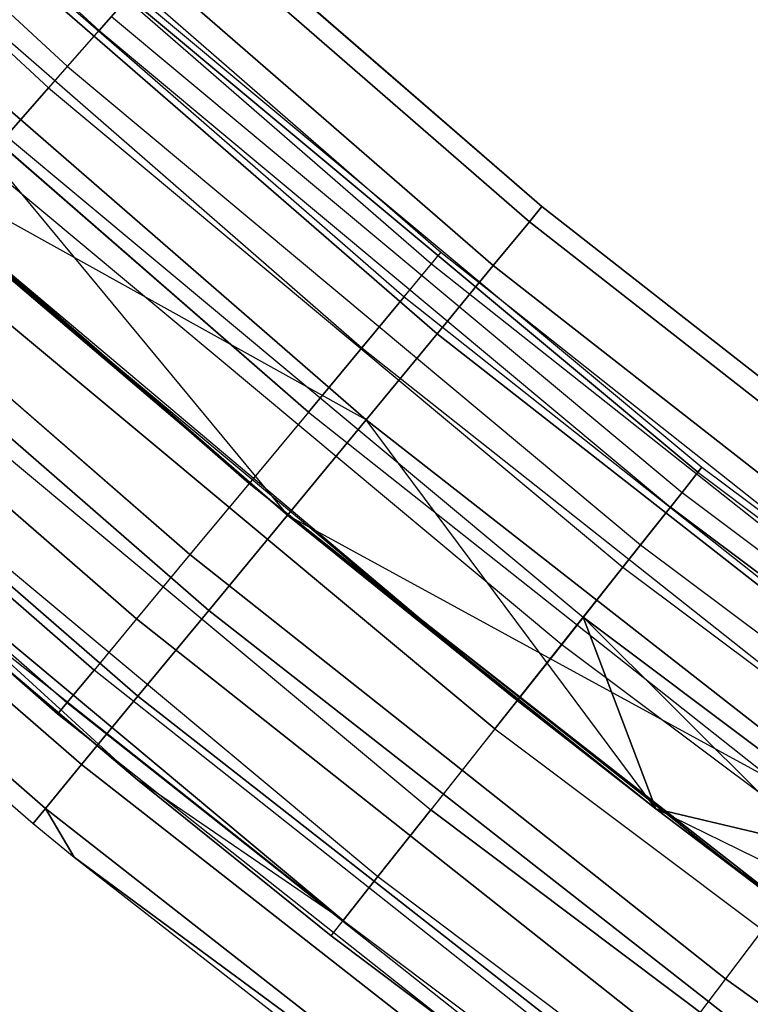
# Model space of a CAD drawing. Extents: x -135 to 135, y -135 to 135.
# Tile 62 of 207: x -48.1 to -44.45, y -59.15 to -54.23. Entities that reach past the tile are written whole.
import ezdxf

# ---------------------------------------------------------------- set-up
doc = ezdxf.new("R2010")
doc.units = 0
doc.header["$LTSCALE"] = 25.4
doc.layers.get('0').update_dxf_attribs({"linetype": 'CONTINUOUS'})

# ---------------------------------------------------------------- blocks, each defined once
blk = doc.blocks.new('SANTANA_BIURKO_A_PM_STL')
at = {"color": 0}
for p, q in [((-50.4373, -51.7531, 149.8521), (-47.7062, -54.2809, 149.8521)), ((-50.4373, -51.7531, 149.8521), (-47.7062, -54.2809, 149.8521)), ((-50.4373, -51.7531, 1.1479), (-47.7062, -54.2809, 1.1479)), ((-50.4373, -51.7531, 1.1479), (-47.7062, -54.2809, 1.1479)), ((-50.6047, -51.9248, 147.8772), (-47.8645, -54.4611, 147.8772)), ((-50.6047, -51.9248, 147.8772), (-47.8645, -54.4611, 147.8772)), ((-50.6047, -51.9248, 3.1228), (-47.8645, -54.4611, 3.1228)), ((-50.6047, -51.9248, 3.1228), (-47.8645, -54.4611, 3.1228)), ((-50.7042, -52.027, 150.2345), (-47.9587, -54.5682, 150.2345)), ((-50.7042, -52.027, 150.2345), (-47.9587, -54.5682, 150.2345)), ((-50.7042, -52.027, 0.7655), (-47.9587, -54.5682, 0.7655)), ((-50.7042, -52.027, 0.7655), (-47.9587, -54.5682, 0.7655)), ((-48.2486, -52.7667, 149), (-45.4913, -55.1615, 149)), ((-48.2486, -52.7667, 149), (-45.4913, -55.1615, 149)), ((-45.4913, -55.1615, 2), (-48.2486, -52.7667, 2)), ((-45.4913, -55.1615, 2), (-48.2486, -52.7667, 2)), ((-48.3146, -52.8389, 148.382), (-45.5536, -55.237, 148.382)), ((-48.3146, -52.8389, 148.382), (-45.5536, -55.237, 148.382)), ((-48.3146, -52.8389, 149.618), (-45.5536, -55.237, 149.618)), ((-48.3146, -52.8389, 149.618), (-45.5536, -55.237, 149.618)), ((-45.5536, -55.237, 2.618), (-48.3146, -52.8389, 2.618)), ((-45.5536, -55.237, 2.618), (-48.3146, -52.8389, 2.618)), ((-45.5536, -55.237, 1.382), (-48.3146, -52.8389, 1.382)), ((-45.5536, -55.237, 1.382), (-48.3146, -52.8389, 1.382)), ((-48.5063, -53.0486, 147.8244), (-45.7344, -55.4562, 147.8244)), ((-48.5063, -53.0486, 147.8244), (-45.7344, -55.4562, 147.8244)), ((-48.5063, -53.0486, 150.1756), (-45.7344, -55.4562, 150.1756)), ((-48.5063, -53.0486, 150.1756), (-45.7344, -55.4562, 150.1756)), ((-45.7344, -55.4562, 3.1756), (-48.5063, -53.0486, 3.1756)), ((-45.7344, -55.4562, 3.1756), (-48.5063, -53.0486, 3.1756)), ((-45.7344, -55.4562, 0.8244), (-48.5063, -53.0486, 0.8244)), ((-45.7344, -55.4562, 0.8244), (-48.5063, -53.0486, 0.8244)), ((-45.997, -55.392, 149), (-48.5061, -53.2086, 149)), ((-45.997, -55.392, 149), (-48.5061, -53.2086, 149)), ((-45.997, -55.392, 2), (-48.5061, -53.2086, 2)), ((-45.997, -55.392, 2), (-48.5061, -53.2086, 2)), ((-48.5555, -53.2629, 149.4635), (-46.0439, -55.4485, 149.4635)), ((-48.5555, -53.2629, 148.5365), (-46.0439, -55.4485, 148.5365)), ((-48.5555, -53.2629, 149.4635), (-46.0439, -55.4485, 149.4635)), ((-48.5555, -53.2629, 148.5365), (-46.0439, -55.4485, 148.5365)), ((-48.5555, -53.2629, 2.4635), (-46.0439, -55.4485, 2.4635)), ((-48.5555, -53.2629, 1.5365), (-46.0439, -55.4485, 1.5365)), ((-48.5555, -53.2629, 2.4635), (-46.0439, -55.4485, 2.4635)), ((-48.5555, -53.2629, 1.5365), (-46.0439, -55.4485, 1.5365)), ((-48.8049, -53.3751, 147.382), (-46.0159, -55.7975, 147.382)), ((-48.8049, -53.3751, 147.382), (-46.0159, -55.7975, 147.382)), ((-48.8049, -53.3751, 150.618), (-46.0159, -55.7975, 150.618)), ((-48.8049, -53.3751, 150.618), (-46.0159, -55.7975, 150.618)), ((-46.0159, -55.7975, 3.618), (-48.8049, -53.3751, 3.618)), ((-46.0159, -55.7975, 3.618), (-48.8049, -53.3751, 3.618)), ((-46.0159, -55.7975, 0.382), (-48.8049, -53.3751, 0.382)), ((-46.0159, -55.7975, 0.382), (-48.8049, -53.3751, 0.382)), ((-48.6991, -53.4203, 148.1183), (-46.18, -55.6124, 148.1183)), ((-48.6991, -53.4203, 148.1183), (-46.18, -55.6124, 148.1183)), ((-48.6991, -53.4203, 149.8817), (-46.18, -55.6124, 149.8817)), ((-48.6991, -53.4203, 149.8817), (-46.18, -55.6124, 149.8817)), ((-48.6991, -53.4203, 1.1183), (-46.18, -55.6124, 1.1183)), ((-48.6991, -53.4203, 1.1183), (-46.18, -55.6124, 1.1183)), ((-48.6991, -53.4203, 2.8817), (-46.18, -55.6124, 2.8817)), ((-48.6991, -53.4203, 2.8817), (-46.18, -55.6124, 2.8817)), ((-48.9226, -53.6656, 147.7865), (-46.392, -55.8677, 147.7865)), ((-48.9226, -53.6656, 147.7865), (-46.392, -55.8677, 147.7865)), ((-48.9226, -53.6656, 150.2135), (-46.392, -55.8677, 150.2135)), ((-48.9226, -53.6656, 150.2135), (-46.392, -55.8677, 150.2135)), ((-48.9226, -53.6656, 0.7865), (-46.392, -55.8677, 0.7865)), ((-48.9226, -53.6656, 0.7865), (-46.392, -55.8677, 0.7865)), ((-48.9226, -53.6656, 3.2135), (-46.392, -55.8677, 3.2135)), ((-48.9226, -53.6656, 3.2135), (-46.392, -55.8677, 3.2135)), ((-49.1811, -53.7866, 147.0979), (-46.7638, -56.7045, 147)), ((-49.1811, -53.7866, 147.0979), (-46.7638, -56.7045, 147)), ((-49.1811, -53.7866, 147.0979), (-46.3706, -56.2276, 147.0979)), ((-49.1811, -53.7866, 147.0979), (-46.3706, -56.2276, 147.0979)), ((-49.1811, -53.7866, 150.9021), (-46.3706, -56.2276, 150.9021)), ((-49.1811, -53.7866, 150.9021), (-46.3706, -56.2276, 150.9021)), ((-46.3706, -56.2276, 3.9021), (-49.1811, -53.7866, 3.9021)), ((-46.3706, -56.2276, 3.9021), (-49.1811, -53.7866, 3.9021)), ((-46.3706, -56.2276, 0.0979), (-49.1811, -53.7866, 0.0979)), ((-46.3706, -56.2276, 0.0979), (-49.1811, -53.7866, 0.0979)), ((-49.2044, -53.9746, 147.5734), (-46.6591, -56.1894, 147.5734)), ((-49.2044, -53.9746, 147.5734), (-46.6591, -56.1894, 147.5734)), ((-46.6591, -56.1894, 150.4266), (-49.2044, -53.9746, 150.4266)), ((-46.6591, -56.1894, 150.4266), (-49.2044, -53.9746, 150.4266)), ((-49.2044, -53.9746, 0.5734), (-46.6591, -56.1894, 0.5734)), ((-49.2044, -53.9746, 0.5734), (-46.6591, -56.1894, 0.5734)), ((-46.6591, -56.1894, 3.4266), (-49.2044, -53.9746, 3.4266)), ((-46.6591, -56.1894, 3.4266), (-49.2044, -53.9746, 3.4266)), ((-47.7062, -54.2809, 149.8521), (-47.5597, -54.1142, 149.359)), ((-47.7062, -54.2809, 149.8521), (-47.5597, -54.1142, 149.359)), ((-47.5597, -54.1142, 1.641), (-47.7062, -54.2809, 1.1479)), ((-47.5597, -54.1142, 1.641), (-47.7062, -54.2809, 1.1479)), ((-44.7109, -56.4908, 149.359), (-47.5597, -54.1142, 149.359)), ((-44.7109, -56.4908, 149.359), (-47.5597, -54.1142, 149.359)), ((-47.5597, -54.1142, 1.641), (-44.7109, -56.4908, 1.641)), ((-47.5597, -54.1142, 1.641), (-44.7109, -56.4908, 1.641)), ((-47.5382, -54.0897, 148.8192), (-44.6907, -56.4652, 148.8192)), ((-47.5382, -54.0897, 148.8192), (-44.6907, -56.4652, 148.8192)), ((-47.5382, -54.0897, 2.1808), (-44.6907, -56.4652, 2.1808)), ((-47.5382, -54.0897, 2.1808), (-44.6907, -56.4652, 2.1808)), ((-47.8645, -54.4611, 147.8772), (-47.6444, -54.2106, 148.3029)), ((-47.8645, -54.4611, 147.8772), (-47.6444, -54.2106, 148.3029)), ((-47.8645, -54.4611, 3.1228), (-47.6444, -54.2106, 2.6971)), ((-47.8645, -54.4611, 3.1228), (-47.6444, -54.2106, 2.6971)), ((-47.6444, -54.2106, 148.3029), (-44.7905, -56.5914, 148.3029)), ((-47.6444, -54.2106, 148.3029), (-44.7905, -56.5914, 148.3029)), ((-47.6444, -54.2106, 2.6971), (-44.7905, -56.5914, 2.6971)), ((-47.6444, -54.2106, 2.6971), (-44.7905, -56.5914, 2.6971)), ((-49.5982, -54.2427, 151), (-46.7638, -56.7045, 151)), ((-49.5982, -54.2427, 151), (-46.7638, -56.7045, 151)), ((-46.7638, -56.7045, 0), (-49.5982, -54.2427, 0)), ((-46.7638, -56.7045, 0), (-49.5982, -54.2427, 0)), ((-49.5166, -54.3172, 147.5), (-46.9552, -56.546, 147.5)), ((-49.5166, -54.3172, 147.5), (-46.9552, -56.546, 147.5)), ((-46.9552, -56.546, 150.5), (-49.5166, -54.3172, 150.5)), ((-46.9552, -56.546, 150.5), (-49.5166, -54.3172, 150.5)), ((-49.5166, -54.3172, 0.5), (-46.9552, -56.546, 0.5)), ((-49.5166, -54.3172, 0.5), (-46.9552, -56.546, 0.5)), ((-46.9552, -56.546, 3.5), (-49.5166, -54.3172, 3.5)), ((-46.9552, -56.546, 3.5), (-49.5166, -54.3172, 3.5)), ((-47.9587, -54.5682, 150.2345), (-47.7062, -54.2809, 149.8521)), ((-47.9587, -54.5682, 150.2345), (-47.7062, -54.2809, 149.8521)), ((-47.7062, -54.2809, 1.1479), (-47.9587, -54.5682, 0.7655)), ((-47.7062, -54.2809, 1.1479), (-47.9587, -54.5682, 0.7655)), ((-47.7062, -54.2809, 149.8521), (-44.8487, -56.6648, 149.8521)), ((-47.7062, -54.2809, 149.8521), (-44.8487, -56.6648, 149.8521)), ((-47.7062, -54.2809, 1.1479), (-44.8487, -56.6648, 1.1479)), ((-47.7062, -54.2809, 1.1479), (-44.8487, -56.6648, 1.1479)), ((-48.17, -54.8087, 147.5975), (-47.8645, -54.4611, 147.8772)), ((-48.17, -54.8087, 147.5975), (-47.8645, -54.4611, 147.8772)), ((-48.17, -54.8087, 3.4025), (-47.8645, -54.4611, 3.1228)), ((-48.17, -54.8087, 3.4025), (-47.8645, -54.4611, 3.1228)), ((-47.8645, -54.4611, 147.8772), (-44.9975, -56.8529, 147.8772)), ((-47.8645, -54.4611, 147.8772), (-44.9975, -56.8529, 147.8772)), ((-47.8645, -54.4611, 3.1228), (-44.9975, -56.8529, 3.1228)), ((-47.8645, -54.4611, 3.1228), (-44.9975, -56.8529, 3.1228)), ((-48.2842, -54.9386, 150.4564), (-47.9587, -54.5682, 150.2345)), ((-48.2842, -54.9386, 150.4564), (-47.9587, -54.5682, 150.2345)), ((-47.9587, -54.5682, 0.7655), (-48.2842, -54.9386, 0.5436)), ((-47.9587, -54.5682, 0.7655), (-48.2842, -54.9386, 0.5436)), ((-47.9587, -54.5682, 150.2345), (-45.086, -56.9647, 150.2345)), ((-47.9587, -54.5682, 150.2345), (-45.086, -56.9647, 150.2345)), ((-47.9587, -54.5682, 0.7655), (-45.086, -56.9647, 0.7655)), ((-47.9587, -54.5682, 0.7655), (-45.086, -56.9647, 0.7655)), ((-49.8289, -54.6597, 147.5734), (-47.2514, -56.9027, 147.5734)), ((-49.8289, -54.6597, 147.5734), (-47.2514, -56.9027, 147.5734)), ((-47.2514, -56.9027, 150.4266), (-49.8289, -54.6597, 150.4266)), ((-47.2514, -56.9027, 150.4266), (-49.8289, -54.6597, 150.4266)), ((-49.8289, -54.6597, 0.5734), (-47.2514, -56.9027, 0.5734)), ((-49.8289, -54.6597, 0.5734), (-47.2514, -56.9027, 0.5734)), ((-47.2514, -56.9027, 3.4266), (-49.8289, -54.6597, 3.4266)), ((-47.2514, -56.9027, 3.4266), (-49.8289, -54.6597, 3.4266)), ((-50.0152, -54.6988, 150.9021), (-47.157, -57.1813, 150.9021)), ((-50.0152, -54.6988, 150.9021), (-47.157, -57.1813, 150.9021)), ((-47.157, -57.1813, 0.0979), (-50.0152, -54.6988, 0.0979)), ((-47.157, -57.1813, 0.0979), (-50.0152, -54.6988, 0.0979)), ((-45.6148, -57.6328, 147.5), (-49.0479, -54.7408, 147)), ((-49.0479, -54.7408, 147), (-46.7638, -56.7045, 147)), ((-45.6148, -57.6328, 147.5), (-49.0479, -54.7408, 147)), ((-49.0479, -54.7408, 147), (-46.7638, -56.7045, 147)), ((-49.0479, -54.7408, 4), (-46.7638, -56.7045, 4)), ((-46.3706, -56.2276, 3.9021), (-49.0479, -54.7408, 4)), ((-46.3706, -56.2276, 3.9021), (-49.0479, -54.7408, 4)), ((-49.0479, -54.7408, 4), (-46.7638, -56.7045, 4)), ((-48.17, -54.8087, 147.5975), (-45.2847, -57.2157, 147.5975)), ((-48.17, -54.8087, 147.5975), (-45.2847, -57.2157, 147.5975)), ((-48.17, -54.8087, 3.4025), (-45.2847, -57.2157, 3.4025)), ((-48.17, -54.8087, 3.4025), (-45.2847, -57.2157, 3.4025)), ((-48.2842, -54.9386, 150.4564), (-45.392, -57.3513, 150.4564)), ((-48.2842, -54.9386, 150.4564), (-45.392, -57.3513, 150.4564)), ((-48.2842, -54.9386, 0.5436), (-45.392, -57.3513, 0.5436)), ((-48.2842, -54.9386, 0.5436), (-45.392, -57.3513, 0.5436)), ((-50.1106, -54.9687, 147.7865), (-47.5185, -57.2244, 147.7865)), ((-50.1106, -54.9687, 147.7865), (-47.5185, -57.2244, 147.7865)), ((-47.5185, -57.2244, 150.2135), (-50.1106, -54.9687, 150.2135)), ((-47.5185, -57.2244, 150.2135), (-50.1106, -54.9687, 150.2135)), ((-50.1106, -54.9687, 0.7865), (-47.5185, -57.2244, 0.7865)), ((-50.1106, -54.9687, 0.7865), (-47.5185, -57.2244, 0.7865)), ((-47.5185, -57.2244, 3.2135), (-50.1106, -54.9687, 3.2135)), ((-47.5185, -57.2244, 3.2135), (-50.1106, -54.9687, 3.2135)), ((-50.3915, -55.1103, 150.618), (-47.5118, -57.6114, 150.618)), ((-50.3915, -55.1103, 150.618), (-47.5118, -57.6114, 150.618)), ((-47.5118, -57.6114, 0.382), (-50.3915, -55.1103, 0.382)), ((-47.5118, -57.6114, 0.382), (-50.3915, -55.1103, 0.382)), ((-45.4913, -55.1615, 149), (-45.5536, -55.237, 149.618)), ((-45.5536, -55.237, 148.382), (-45.4913, -55.1615, 149)), ((-45.5536, -55.237, 148.382), (-45.4913, -55.1615, 149)), ((-45.4913, -55.1615, 149), (-45.5536, -55.237, 149.618)), ((-45.5536, -55.237, 1.382), (-45.4913, -55.1615, 2)), ((-45.4913, -55.1615, 2), (-45.5536, -55.237, 2.618)), ((-45.4913, -55.1615, 2), (-45.5536, -55.237, 2.618)), ((-45.5536, -55.237, 1.382), (-45.4913, -55.1615, 2)), ((-42.6154, -57.4123, 149), (-45.4913, -55.1615, 149)), ((-42.6154, -57.4123, 149), (-45.4913, -55.1615, 149)), ((-45.4913, -55.1615, 2), (-42.6154, -57.4123, 2)), ((-45.4913, -55.1615, 2), (-42.6154, -57.4123, 2)), ((-48.5212, -55.2082, 147.5), (-45.6148, -57.6328, 147.5)), ((-48.5212, -55.2082, 147.5), (-45.6148, -57.6328, 147.5)), ((-46.7638, -56.7045, 4), (-48.5212, -55.2082, 3.5)), ((-48.5212, -55.2082, 3.5), (-45.6148, -57.6328, 3.5)), ((-46.7638, -56.7045, 4), (-48.5212, -55.2082, 3.5)), ((-48.5212, -55.2082, 3.5), (-45.6148, -57.6328, 3.5)), ((-50.3342, -55.214, 148.1183), (-47.7305, -57.4797, 148.1183)), ((-50.3342, -55.214, 148.1183), (-47.7305, -57.4797, 148.1183)), ((-47.7305, -57.4797, 149.8817), (-50.3342, -55.214, 149.8817)), ((-47.7305, -57.4797, 149.8817), (-50.3342, -55.214, 149.8817)), ((-50.3342, -55.214, 1.1183), (-47.7305, -57.4797, 1.1183)), ((-50.3342, -55.214, 1.1183), (-47.7305, -57.4797, 1.1183)), ((-47.7305, -57.4797, 2.8817), (-50.3342, -55.214, 2.8817)), ((-47.7305, -57.4797, 2.8817), (-50.3342, -55.214, 2.8817)), ((-45.5536, -55.237, 149.618), (-45.7344, -55.4562, 150.1756)), ((-45.7344, -55.4562, 147.8244), (-45.5536, -55.237, 148.382)), ((-45.7344, -55.4562, 147.8244), (-45.5536, -55.237, 148.382)), ((-45.5536, -55.237, 149.618), (-45.7344, -55.4562, 150.1756)), ((-45.7344, -55.4562, 0.8244), (-45.5536, -55.237, 1.382)), ((-45.5536, -55.237, 2.618), (-45.7344, -55.4562, 3.1756)), ((-45.5536, -55.237, 2.618), (-45.7344, -55.4562, 3.1756)), ((-45.7344, -55.4562, 0.8244), (-45.5536, -55.237, 1.382)), ((-42.6738, -57.4909, 149.618), (-45.5536, -55.237, 149.618)), ((-42.6738, -57.4909, 149.618), (-45.5536, -55.237, 149.618)), ((-42.6738, -57.4909, 148.382), (-45.5536, -55.237, 148.382)), ((-42.6738, -57.4909, 148.382), (-45.5536, -55.237, 148.382)), ((-45.5536, -55.237, 1.382), (-42.6738, -57.4909, 1.382)), ((-45.5536, -55.237, 1.382), (-42.6738, -57.4909, 1.382)), ((-45.5536, -55.237, 2.618), (-42.6738, -57.4909, 2.618)), ((-45.5536, -55.237, 2.618), (-42.6738, -57.4909, 2.618)), ((-45.727, -57.7746, 150.4891), (-48.6405, -55.344, 150.4891)), ((-45.727, -57.7746, 150.4891), (-48.6405, -55.344, 150.4891)), ((-48.6405, -55.344, 0.5109), (-45.727, -57.7746, 0.5109)), ((-48.6405, -55.344, 0.5109), (-45.727, -57.7746, 0.5109)), ((-47.8666, -57.6436, 148.5365), (-50.4777, -55.3714, 148.5365)), ((-47.8666, -57.6436, 149.4635), (-50.4777, -55.3714, 149.4635)), ((-47.8666, -57.6436, 149.4635), (-50.4777, -55.3714, 149.4635)), ((-47.8666, -57.6436, 148.5365), (-50.4777, -55.3714, 148.5365)), ((-47.8666, -57.6436, 1.5365), (-50.4777, -55.3714, 1.5365)), ((-47.8666, -57.6436, 2.4635), (-50.4777, -55.3714, 2.4635)), ((-47.8666, -57.6436, 2.4635), (-50.4777, -55.3714, 2.4635)), ((-47.8666, -57.6436, 1.5365), (-50.4777, -55.3714, 1.5365)), ((-46.0439, -55.4485, 149.4635), (-45.997, -55.392, 149)), ((-46.0439, -55.4485, 149.4635), (-45.997, -55.392, 149)), ((-46.0439, -55.4485, 148.5365), (-45.997, -55.392, 149)), ((-46.0439, -55.4485, 148.5365), (-45.997, -55.392, 149)), ((-46.0439, -55.4485, 2.4635), (-45.997, -55.392, 2)), ((-46.0439, -55.4485, 2.4635), (-45.997, -55.392, 2)), ((-46.0439, -55.4485, 1.5365), (-45.997, -55.392, 2)), ((-46.0439, -55.4485, 1.5365), (-45.997, -55.392, 2)), ((-43.3897, -57.4572, 149), (-45.997, -55.392, 149)), ((-43.3897, -57.4572, 149), (-45.997, -55.392, 149)), ((-43.3897, -57.4572, 2), (-45.997, -55.392, 2)), ((-43.3897, -57.4572, 2), (-45.997, -55.392, 2)), ((-50.69, -55.4368, 150.1756), (-47.7933, -57.9528, 150.1756)), ((-50.69, -55.4368, 150.1756), (-47.7933, -57.9528, 150.1756)), ((-47.7933, -57.9528, 0.8244), (-50.69, -55.4368, 0.8244)), ((-47.7933, -57.9528, 0.8244), (-50.69, -55.4368, 0.8244)), ((-47.9135, -57.7001, 149), (-50.5272, -55.4257, 149)), ((-47.9135, -57.7001, 149), (-50.5272, -55.4257, 149)), ((-47.9135, -57.7001, 2), (-50.5272, -55.4257, 2)), ((-47.9135, -57.7001, 2), (-50.5272, -55.4257, 2)), ((-46.18, -55.6124, 148.1183), (-46.0439, -55.4485, 148.5365)), ((-46.18, -55.6124, 148.1183), (-46.0439, -55.4485, 148.5365)), ((-46.18, -55.6124, 149.8817), (-46.0439, -55.4485, 149.4635)), ((-46.18, -55.6124, 149.8817), (-46.0439, -55.4485, 149.4635)), ((-46.18, -55.6124, 1.1183), (-46.0439, -55.4485, 1.5365)), ((-46.18, -55.6124, 1.1183), (-46.0439, -55.4485, 1.5365)), ((-46.18, -55.6124, 2.8817), (-46.0439, -55.4485, 2.4635)), ((-46.18, -55.6124, 2.8817), (-46.0439, -55.4485, 2.4635)), ((-46.0439, -55.4485, 149.4635), (-43.4339, -57.5158, 149.4635)), ((-46.0439, -55.4485, 148.5365), (-43.4339, -57.5158, 148.5365)), ((-46.0439, -55.4485, 149.4635), (-43.4339, -57.5158, 149.4635)), ((-46.0439, -55.4485, 148.5365), (-43.4339, -57.5158, 148.5365)), ((-46.0439, -55.4485, 2.4635), (-43.4339, -57.5158, 2.4635)), ((-46.0439, -55.4485, 1.5365), (-43.4339, -57.5158, 1.5365)), ((-46.0439, -55.4485, 2.4635), (-43.4339, -57.5158, 2.4635)), ((-46.0439, -55.4485, 1.5365), (-43.4339, -57.5158, 1.5365)), ((-45.7344, -55.4562, 150.1756), (-46.0159, -55.7975, 150.618)), ((-46.0159, -55.7975, 147.382), (-45.7344, -55.4562, 147.8244)), ((-46.0159, -55.7975, 147.382), (-45.7344, -55.4562, 147.8244)), ((-45.7344, -55.4562, 150.1756), (-46.0159, -55.7975, 150.618)), ((-46.0159, -55.7975, 0.382), (-45.7344, -55.4562, 0.8244)), ((-45.7344, -55.4562, 3.1756), (-46.0159, -55.7975, 3.618)), ((-45.7344, -55.4562, 3.1756), (-46.0159, -55.7975, 3.618)), ((-46.0159, -55.7975, 0.382), (-45.7344, -55.4562, 0.8244)), ((-42.8431, -57.719, 150.1756), (-45.7344, -55.4562, 150.1756)), ((-42.8431, -57.719, 150.1756), (-45.7344, -55.4562, 150.1756)), ((-42.8431, -57.719, 147.8244), (-45.7344, -55.4562, 147.8244)), ((-42.8431, -57.719, 147.8244), (-45.7344, -55.4562, 147.8244)), ((-45.7344, -55.4562, 0.8244), (-42.8431, -57.719, 0.8244)), ((-45.7344, -55.4562, 0.8244), (-42.8431, -57.719, 0.8244)), ((-45.7344, -55.4562, 3.1756), (-42.8431, -57.719, 3.1756)), ((-45.7344, -55.4562, 3.1756), (-42.8431, -57.719, 3.1756)), ((-50.8817, -55.6465, 149.618), (-47.974, -58.1719, 149.618)), ((-50.8817, -55.6465, 149.618), (-47.974, -58.1719, 149.618)), ((-47.974, -58.1719, 1.382), (-50.8817, -55.6465, 1.382)), ((-47.974, -58.1719, 1.382), (-50.8817, -55.6465, 1.382)), ((-46.18, -55.6124, 148.1183), (-46.392, -55.8677, 147.7865)), ((-46.18, -55.6124, 148.1183), (-46.392, -55.8677, 147.7865)), ((-46.392, -55.8677, 150.2135), (-46.18, -55.6124, 149.8817)), ((-46.392, -55.8677, 150.2135), (-46.18, -55.6124, 149.8817)), ((-46.18, -55.6124, 1.1183), (-46.392, -55.8677, 0.7865)), ((-46.18, -55.6124, 1.1183), (-46.392, -55.8677, 0.7865)), ((-46.392, -55.8677, 3.2135), (-46.18, -55.6124, 2.8817)), ((-46.392, -55.8677, 3.2135), (-46.18, -55.6124, 2.8817)), ((-46.18, -55.6124, 148.1183), (-43.5623, -57.6859, 148.1183)), ((-46.18, -55.6124, 148.1183), (-43.5623, -57.6859, 148.1183)), ((-46.18, -55.6124, 149.8817), (-43.5623, -57.6859, 149.8817)), ((-46.18, -55.6124, 149.8817), (-43.5623, -57.6859, 149.8817)), ((-46.18, -55.6124, 1.1183), (-43.5623, -57.6859, 1.1183)), ((-46.18, -55.6124, 1.1183), (-43.5623, -57.6859, 1.1183)), ((-46.18, -55.6124, 2.8817), (-43.5623, -57.6859, 2.8817)), ((-46.18, -55.6124, 2.8817), (-43.5623, -57.6859, 2.8817)), ((-50.9478, -55.7187, 149), (-48.0363, -58.2474, 149)), ((-50.9478, -55.7187, 149), (-48.0363, -58.2474, 149)), ((-50.9478, -55.7187, 2), (-48.0363, -58.2474, 2)), ((-50.9478, -55.7187, 2), (-48.0363, -58.2474, 2)), ((-48.9814, -55.7318, 150.3282), (-46.0474, -58.1794, 150.3282)), ((-48.9814, -55.7318, 150.3282), (-46.0474, -58.1794, 150.3282)), ((-48.9814, -55.7318, 0.6718), (-46.0474, -58.1794, 0.6718)), ((-48.9814, -55.7318, 0.6718), (-46.0474, -58.1794, 0.6718)), ((-46.0159, -55.7975, 150.618), (-46.3706, -56.2276, 150.9021)), ((-46.3706, -56.2276, 147.0979), (-46.0159, -55.7975, 147.382)), ((-46.3706, -56.2276, 147.0979), (-46.0159, -55.7975, 147.382)), ((-46.0159, -55.7975, 150.618), (-46.3706, -56.2276, 150.9021)), ((-46.3706, -56.2276, 0.0979), (-46.0159, -55.7975, 0.382)), ((-46.0159, -55.7975, 3.618), (-46.3706, -56.2276, 3.9021)), ((-46.0159, -55.7975, 3.618), (-46.3706, -56.2276, 3.9021)), ((-46.3706, -56.2276, 0.0979), (-46.0159, -55.7975, 0.382)), ((-43.1068, -58.0743, 150.618), (-46.0159, -55.7975, 150.618)), ((-43.1068, -58.0743, 150.618), (-46.0159, -55.7975, 150.618)), ((-43.1068, -58.0743, 147.382), (-46.0159, -55.7975, 147.382)), ((-43.1068, -58.0743, 147.382), (-46.0159, -55.7975, 147.382)), ((-46.0159, -55.7975, 0.382), (-43.1068, -58.0743, 0.382)), ((-46.0159, -55.7975, 0.382), (-43.1068, -58.0743, 0.382)), ((-46.0159, -55.7975, 3.618), (-43.1068, -58.0743, 3.618)), ((-46.0159, -55.7975, 3.618), (-43.1068, -58.0743, 3.618)), ((-46.392, -55.8677, 147.7865), (-46.6591, -56.1894, 147.5734)), ((-46.392, -55.8677, 147.7865), (-46.6591, -56.1894, 147.5734)), ((-46.6591, -56.1894, 150.4266), (-46.392, -55.8677, 150.2135)), ((-46.6591, -56.1894, 150.4266), (-46.392, -55.8677, 150.2135)), ((-46.392, -55.8677, 0.7865), (-46.6591, -56.1894, 0.5734)), ((-46.392, -55.8677, 0.7865), (-46.6591, -56.1894, 0.5734)), ((-46.6591, -56.1894, 3.4266), (-46.392, -55.8677, 3.2135)), ((-46.6591, -56.1894, 3.4266), (-46.392, -55.8677, 3.2135)), ((-46.392, -55.8677, 147.7865), (-43.7623, -57.9507, 147.7865)), ((-46.392, -55.8677, 147.7865), (-43.7623, -57.9507, 147.7865)), ((-46.392, -55.8677, 150.2135), (-43.7623, -57.9507, 150.2135)), ((-46.392, -55.8677, 150.2135), (-43.7623, -57.9507, 150.2135)), ((-46.392, -55.8677, 0.7865), (-43.7623, -57.9507, 0.7865)), ((-46.392, -55.8677, 0.7865), (-43.7623, -57.9507, 0.7865)), ((-46.392, -55.8677, 3.2135), (-43.7623, -57.9507, 3.2135)), ((-46.392, -55.8677, 3.2135), (-43.7623, -57.9507, 3.2135)), ((-49.2624, -56.0515, 149.9947), (-46.3116, -58.5132, 149.9947)), ((-49.2624, -56.0515, 149.9947), (-46.3116, -58.5132, 149.9947)), ((-49.2624, -56.0515, 1.0053), (-46.3116, -58.5132, 1.0053)), ((-49.2624, -56.0515, 1.0053), (-46.3116, -58.5132, 1.0053)), ((-46.6591, -56.1894, 147.5734), (-46.9552, -56.546, 147.5)), ((-46.6591, -56.1894, 147.5734), (-46.9552, -56.546, 147.5)), ((-46.6591, -56.1894, 150.4266), (-46.9552, -56.546, 150.5)), ((-46.6591, -56.1894, 150.4266), (-46.9552, -56.546, 150.5)), ((-46.6591, -56.1894, 0.5734), (-46.9552, -56.546, 0.5)), ((-46.6591, -56.1894, 0.5734), (-46.9552, -56.546, 0.5)), ((-46.6591, -56.1894, 3.4266), (-46.9552, -56.546, 3.5)), ((-46.6591, -56.1894, 3.4266), (-46.9552, -56.546, 3.5)), ((-46.6591, -56.1894, 147.5734), (-44.0143, -58.2844, 147.5734)), ((-46.6591, -56.1894, 147.5734), (-44.0143, -58.2844, 147.5734)), ((-46.6591, -56.1894, 150.4266), (-44.0143, -58.2844, 150.4266)), ((-46.6591, -56.1894, 150.4266), (-44.0143, -58.2844, 150.4266)), ((-46.6591, -56.1894, 0.5734), (-44.0143, -58.2844, 0.5734)), ((-46.6591, -56.1894, 0.5734), (-44.0143, -58.2844, 0.5734)), ((-46.6591, -56.1894, 3.4266), (-44.0143, -58.2844, 3.4266)), ((-46.6591, -56.1894, 3.4266), (-44.0143, -58.2844, 3.4266)), ((-46.3706, -56.2276, 150.9021), (-46.7638, -56.7045, 151)), ((-46.7638, -56.7045, 147), (-46.3706, -56.2276, 147.0979)), ((-46.7638, -56.7045, 147), (-46.3706, -56.2276, 147.0979)), ((-46.3706, -56.2276, 150.9021), (-46.7638, -56.7045, 151)), ((-46.7638, -56.7045, 4), (-46.3706, -56.2276, 3.9021)), ((-46.7638, -56.7045, 0), (-46.3706, -56.2276, 0.0979)), ((-46.7638, -56.7045, 4), (-46.3706, -56.2276, 3.9021)), ((-46.7638, -56.7045, 0), (-46.3706, -56.2276, 0.0979)), ((-43.4391, -58.522, 150.9021), (-46.3706, -56.2276, 150.9021)), ((-43.4391, -58.522, 150.9021), (-46.3706, -56.2276, 150.9021)), ((-43.4391, -58.522, 147.0979), (-46.3706, -56.2276, 147.0979)), ((-43.4391, -58.522, 147.0979), (-46.3706, -56.2276, 147.0979)), ((-44.9213, -58.175, 147), (-46.3706, -56.2276, 147.0979)), ((-44.9213, -58.175, 147), (-46.3706, -56.2276, 147.0979)), ((-46.3706, -56.2276, 0.0979), (-43.4391, -58.522, 0.0979)), ((-46.3706, -56.2276, 0.0979), (-43.4391, -58.522, 0.0979)), ((-46.3706, -56.2276, 3.9021), (-43.4391, -58.522, 3.9021)), ((-46.3706, -56.2276, 3.9021), (-43.4391, -58.522, 3.9021)), ((-46.4852, -58.7326, 149.5319), (-49.4471, -56.2617, 149.5319)), ((-46.4852, -58.7326, 149.5319), (-49.4471, -56.2617, 149.5319)), ((-47.514, -58.0294, 149), (-49.4471, -56.2617, 149.5319)), ((-47.514, -58.0294, 149), (-49.4471, -56.2617, 149.5319)), ((-49.4471, -56.2617, 1.4681), (-46.4852, -58.7326, 1.4681)), ((-49.4471, -56.2617, 1.4681), (-46.4852, -58.7326, 1.4681)), ((-47.514, -58.0294, 149), (-49.5114, -56.3349, 149)), ((-49.5114, -56.3349, 2), (-46.4852, -58.7326, 1.4681)), ((-49.5114, -56.3349, 2), (-46.4852, -58.7326, 1.4681)), ((-49.5114, -56.3349, 2), (-47.514, -58.0294, 2)), ((-47.514, -58.0294, 149), (-49.5114, -56.3349, 149)), ((-49.5114, -56.3349, 2), (-47.514, -58.0294, 2)), ((-44.7109, -56.4908, 149.359), (-44.8487, -56.6648, 149.8521)), ((-44.7109, -56.4908, 149.359), (-44.8487, -56.6648, 149.8521)), ((-44.7109, -56.4908, 1.641), (-44.8487, -56.6648, 1.1479)), ((-44.7109, -56.4908, 1.641), (-44.8487, -56.6648, 1.1479)), ((-44.6907, -56.4652, 148.8192), (-44.7905, -56.5914, 148.3029)), ((-44.6907, -56.4652, 148.8192), (-44.7905, -56.5914, 148.3029)), ((-44.7905, -56.5914, 2.6971), (-44.6907, -56.4652, 2.1808)), ((-44.7905, -56.5914, 2.6971), (-44.6907, -56.4652, 2.1808)), ((-44.7109, -56.4908, 149.359), (-44.6907, -56.4652, 148.8192)), ((-44.7109, -56.4908, 149.359), (-44.6907, -56.4652, 148.8192)), ((-44.6907, -56.4652, 2.1808), (-44.7109, -56.4908, 1.641)), ((-44.6907, -56.4652, 2.1808), (-44.7109, -56.4908, 1.641)), ((-44.7109, -56.4908, 149.359), (-41.7436, -58.7176, 149.359)), ((-44.7109, -56.4908, 149.359), (-41.7436, -58.7176, 149.359)), ((-44.7109, -56.4908, 1.641), (-41.7436, -58.7176, 1.641)), ((-44.7109, -56.4908, 1.641), (-41.7436, -58.7176, 1.641)), ((-44.6907, -56.4652, 148.8192), (-41.7247, -58.691, 148.8192)), ((-44.6907, -56.4652, 148.8192), (-41.7247, -58.691, 148.8192)), ((-44.6907, -56.4652, 2.1808), (-41.7247, -58.691, 2.1808)), ((-44.6907, -56.4652, 2.1808), (-41.7247, -58.691, 2.1808)), ((-46.9552, -56.546, 147.5), (-47.2514, -56.9027, 147.5734)), ((-46.9552, -56.546, 147.5), (-47.2514, -56.9027, 147.5734)), ((-46.9552, -56.546, 150.5), (-47.2514, -56.9027, 150.4266)), ((-46.9552, -56.546, 150.5), (-47.2514, -56.9027, 150.4266)), ((-46.9552, -56.546, 0.5), (-47.2514, -56.9027, 0.5734)), ((-46.9552, -56.546, 0.5), (-47.2514, -56.9027, 0.5734)), ((-46.9552, -56.546, 3.5), (-47.2514, -56.9027, 3.4266)), ((-46.9552, -56.546, 3.5), (-47.2514, -56.9027, 3.4266)), ((-46.9552, -56.546, 147.5), (-44.2936, -58.6543, 147.5)), ((-46.9552, -56.546, 147.5), (-44.2936, -58.6543, 147.5)), ((-44.2936, -58.6543, 150.5), (-46.9552, -56.546, 150.5)), ((-44.2936, -58.6543, 150.5), (-46.9552, -56.546, 150.5)), ((-46.9552, -56.546, 0.5), (-44.2936, -58.6543, 0.5)), ((-46.9552, -56.546, 0.5), (-44.2936, -58.6543, 0.5)), ((-44.2936, -58.6543, 3.5), (-46.9552, -56.546, 3.5)), ((-44.2936, -58.6543, 3.5), (-46.9552, -56.546, 3.5)), ((-44.7905, -56.5914, 148.3029), (-44.9975, -56.8529, 147.8772)), ((-44.7905, -56.5914, 148.3029), (-44.9975, -56.8529, 147.8772)), ((-44.9975, -56.8529, 3.1228), (-44.7905, -56.5914, 2.6971)), ((-44.9975, -56.8529, 3.1228), (-44.7905, -56.5914, 2.6971)), ((-44.7905, -56.5914, 148.3029), (-41.8179, -58.8221, 148.3029)), ((-44.7905, -56.5914, 148.3029), (-41.8179, -58.8221, 148.3029)), ((-44.7905, -56.5914, 2.6971), (-41.8179, -58.8221, 2.6971)), ((-44.7905, -56.5914, 2.6971), (-41.8179, -58.8221, 2.6971)), ((-45.086, -56.9647, 150.2345), (-44.8487, -56.6648, 149.8521)), ((-45.086, -56.9647, 150.2345), (-44.8487, -56.6648, 149.8521)), ((-44.8487, -56.6648, 1.1479), (-45.086, -56.9647, 0.7655)), ((-44.8487, -56.6648, 1.1479), (-45.086, -56.9647, 0.7655)), ((-41.8722, -58.8984, 149.8521), (-44.8487, -56.6648, 149.8521)), ((-41.8722, -58.8984, 149.8521), (-44.8487, -56.6648, 149.8521)), ((-44.8487, -56.6648, 1.1479), (-41.8722, -58.8984, 1.1479)), ((-44.8487, -56.6648, 1.1479), (-41.8722, -58.8984, 1.1479)), ((-46.7638, -56.7045, 151), (-47.157, -57.1813, 150.9021)), ((-46.7638, -56.7045, 151), (-47.157, -57.1813, 150.9021)), ((-47.157, -57.1813, 0.0979), (-46.7638, -56.7045, 0)), ((-47.157, -57.1813, 0.0979), (-46.7638, -56.7045, 0)), ((-44.9213, -58.175, 147.5), (-46.7638, -56.7045, 147)), ((-46.7638, -56.7045, 147), (-44.9213, -58.175, 147)), ((-44.9213, -58.175, 147.5), (-46.7638, -56.7045, 147)), ((-45.6148, -57.6328, 147.5), (-46.7638, -56.7045, 147)), ((-45.6148, -57.6328, 147.5), (-46.7638, -56.7045, 147)), ((-43.8075, -59.0183, 151), (-46.7638, -56.7045, 151)), ((-43.8075, -59.0183, 151), (-46.7638, -56.7045, 151)), ((-46.7638, -56.7045, 147), (-44.9213, -58.175, 147)), ((-46.7638, -56.7045, 0), (-43.8075, -59.0183, 0)), ((-46.7638, -56.7045, 0), (-43.8075, -59.0183, 0)), ((-46.7638, -56.7045, 4), (-43.4391, -58.522, 3.9021)), ((-46.7638, -56.7045, 4), (-43.4391, -58.522, 3.9021)), ((-46.7638, -56.7045, 4), (-44.9213, -58.175, 4)), ((-46.7638, -56.7045, 4), (-44.9213, -58.175, 4)), ((-46.7638, -56.7045, 4), (-45.6148, -57.6328, 3.5)), ((-46.7638, -56.7045, 4), (-45.6148, -57.6328, 3.5)), ((-44.9975, -56.8529, 147.8772), (-45.2847, -57.2157, 147.5975)), ((-44.9975, -56.8529, 147.8772), (-45.2847, -57.2157, 147.5975)), ((-45.2847, -57.2157, 3.4025), (-44.9975, -56.8529, 3.1228)), ((-45.2847, -57.2157, 3.4025), (-44.9975, -56.8529, 3.1228)), ((-44.9975, -56.8529, 147.8772), (-42.0111, -59.0939, 147.8772)), ((-44.9975, -56.8529, 147.8772), (-42.0111, -59.0939, 147.8772)), ((-44.9975, -56.8529, 3.1228), (-42.0111, -59.0939, 3.1228)), ((-44.9975, -56.8529, 3.1228), (-42.0111, -59.0939, 3.1228)), ((-47.2514, -56.9027, 147.5734), (-47.5185, -57.2244, 147.7865)), ((-47.2514, -56.9027, 147.5734), (-47.5185, -57.2244, 147.7865)), ((-47.2514, -56.9027, 150.4266), (-47.5185, -57.2244, 150.2135)), ((-47.2514, -56.9027, 150.4266), (-47.5185, -57.2244, 150.2135)), ((-47.2514, -56.9027, 0.5734), (-47.5185, -57.2244, 0.7865)), ((-47.2514, -56.9027, 0.5734), (-47.5185, -57.2244, 0.7865)), ((-47.2514, -56.9027, 3.4266), (-47.5185, -57.2244, 3.2135)), ((-47.2514, -56.9027, 3.4266), (-47.5185, -57.2244, 3.2135)), ((-47.2514, -56.9027, 147.5734), (-44.573, -59.0242, 147.5734)), ((-47.2514, -56.9027, 147.5734), (-44.573, -59.0242, 147.5734)), ((-44.573, -59.0242, 150.4266), (-47.2514, -56.9027, 150.4266)), ((-44.573, -59.0242, 150.4266), (-47.2514, -56.9027, 150.4266)), ((-47.2514, -56.9027, 0.5734), (-44.573, -59.0242, 0.5734)), ((-47.2514, -56.9027, 0.5734), (-44.573, -59.0242, 0.5734)), ((-44.573, -59.0242, 3.4266), (-47.2514, -56.9027, 3.4266)), ((-44.573, -59.0242, 3.4266), (-47.2514, -56.9027, 3.4266)), ((-45.392, -57.3513, 150.4564), (-45.086, -56.9647, 150.2345)), ((-45.392, -57.3513, 150.4564), (-45.086, -56.9647, 150.2345)), ((-45.086, -56.9647, 0.7655), (-45.392, -57.3513, 0.5436)), ((-45.086, -56.9647, 0.7655), (-45.392, -57.3513, 0.5436)), ((-45.086, -56.9647, 150.2345), (-42.0937, -59.2101, 150.2345)), ((-45.086, -56.9647, 150.2345), (-42.0937, -59.2101, 150.2345)), ((-45.086, -56.9647, 0.7655), (-42.0937, -59.2101, 0.7655)), ((-45.086, -56.9647, 0.7655), (-42.0937, -59.2101, 0.7655)), ((-47.157, -57.1813, 150.9021), (-47.5118, -57.6114, 150.618)), ((-47.157, -57.1813, 150.9021), (-47.5118, -57.6114, 150.618)), ((-47.5118, -57.6114, 0.382), (-47.157, -57.1813, 0.0979)), ((-47.5118, -57.6114, 0.382), (-47.157, -57.1813, 0.0979)), ((-44.1758, -59.5145, 150.9021), (-47.157, -57.1813, 150.9021)), ((-44.1758, -59.5145, 150.9021), (-47.157, -57.1813, 150.9021)), ((-47.157, -57.1813, 0.0979), (-44.1758, -59.5145, 0.0979)), ((-47.157, -57.1813, 0.0979), (-44.1758, -59.5145, 0.0979)), ((-47.5185, -57.2244, 147.7865), (-47.7305, -57.4797, 148.1183)), ((-47.5185, -57.2244, 147.7865), (-47.7305, -57.4797, 148.1183)), ((-47.5185, -57.2244, 150.2135), (-47.7305, -57.4797, 149.8817)), ((-47.5185, -57.2244, 150.2135), (-47.7305, -57.4797, 149.8817)), ((-47.5185, -57.2244, 0.7865), (-47.7305, -57.4797, 1.1183)), ((-47.5185, -57.2244, 0.7865), (-47.7305, -57.4797, 1.1183)), ((-47.5185, -57.2244, 3.2135), (-47.7305, -57.4797, 2.8817)), ((-47.5185, -57.2244, 3.2135), (-47.7305, -57.4797, 2.8817)), ((-47.5185, -57.2244, 147.7865), (-44.825, -59.3579, 147.7865)), ((-47.5185, -57.2244, 147.7865), (-44.825, -59.3579, 147.7865)), ((-44.825, -59.3579, 150.2135), (-47.5185, -57.2244, 150.2135)), ((-44.825, -59.3579, 150.2135), (-47.5185, -57.2244, 150.2135)), ((-47.5185, -57.2244, 0.7865), (-44.825, -59.3579, 0.7865)), ((-47.5185, -57.2244, 0.7865), (-44.825, -59.3579, 0.7865)), ((-44.825, -59.3579, 3.2135), (-47.5185, -57.2244, 3.2135)), ((-44.825, -59.3579, 3.2135), (-47.5185, -57.2244, 3.2135)), ((-45.2847, -57.2157, 147.5975), (-45.6148, -57.6328, 147.5)), ((-45.2847, -57.2157, 147.5975), (-45.6148, -57.6328, 147.5)), ((-45.6148, -57.6328, 3.5), (-45.2847, -57.2157, 3.4025)), ((-45.6148, -57.6328, 3.5), (-45.2847, -57.2157, 3.4025)), ((-42.2793, -59.4711, 147.5975), (-45.2847, -57.2157, 147.5975)), ((-44.9213, -58.175, 147.5), (-45.2847, -57.2157, 147.5975)), ((-44.9213, -58.175, 147.5), (-45.2847, -57.2157, 147.5975)), ((-42.2793, -59.4711, 147.5975), (-45.2847, -57.2157, 147.5975)), ((-45.2847, -57.2157, 3.4025), (-44.9213, -58.175, 3.5)), ((-45.2847, -57.2157, 3.4025), (-44.9213, -58.175, 3.5)), ((-45.2847, -57.2157, 3.4025), (-42.5875, -59.9046, 3.5)), ((-45.2847, -57.2157, 3.4025), (-42.5875, -59.9046, 3.5)), ((-45.2847, -57.2157, 3.4025), (-42.2793, -59.4711, 3.4025)), ((-45.2847, -57.2157, 3.4025), (-42.2793, -59.4711, 3.4025)), ((-45.727, -57.7746, 150.4891), (-45.392, -57.3513, 150.4564)), ((-45.727, -57.7746, 150.4891), (-45.392, -57.3513, 150.4564)), ((-45.392, -57.3513, 0.5436), (-45.727, -57.7746, 0.5109)), ((-45.392, -57.3513, 0.5436), (-45.727, -57.7746, 0.5109)), ((-45.392, -57.3513, 150.4564), (-42.3795, -59.612, 150.4564)), ((-45.392, -57.3513, 150.4564), (-42.3795, -59.612, 150.4564)), ((-45.392, -57.3513, 0.5436), (-42.3795, -59.612, 0.5436)), ((-45.392, -57.3513, 0.5436), (-42.3795, -59.612, 0.5436)), ((-47.8666, -57.6436, 148.5365), (-47.7305, -57.4797, 148.1183)), ((-47.7305, -57.4797, 149.8817), (-47.8666, -57.6436, 149.4635)), ((-47.7305, -57.4797, 149.8817), (-47.8666, -57.6436, 149.4635)), ((-47.8666, -57.6436, 148.5365), (-47.7305, -57.4797, 148.1183)), ((-47.8666, -57.6436, 1.5365), (-47.7305, -57.4797, 1.1183)), ((-47.7305, -57.4797, 2.8817), (-47.8666, -57.6436, 2.4635)), ((-47.7305, -57.4797, 2.8817), (-47.8666, -57.6436, 2.4635)), ((-47.8666, -57.6436, 1.5365), (-47.7305, -57.4797, 1.1183)), ((-45.025, -59.6227, 148.1183), (-47.7305, -57.4797, 148.1183)), ((-45.025, -59.6227, 149.8817), (-47.7305, -57.4797, 149.8817)), ((-45.025, -59.6227, 149.8817), (-47.7305, -57.4797, 149.8817)), ((-45.025, -59.6227, 148.1183), (-47.7305, -57.4797, 148.1183)), ((-45.025, -59.6227, 1.1183), (-47.7305, -57.4797, 1.1183)), ((-45.025, -59.6227, 2.8817), (-47.7305, -57.4797, 2.8817)), ((-45.025, -59.6227, 2.8817), (-47.7305, -57.4797, 2.8817)), ((-45.025, -59.6227, 1.1183), (-47.7305, -57.4797, 1.1183)), ((-47.5118, -57.6114, 150.618), (-47.7933, -57.9528, 150.1756)), ((-47.5118, -57.6114, 150.618), (-47.7933, -57.9528, 150.1756)), ((-47.7933, -57.9528, 0.8244), (-47.5118, -57.6114, 0.382)), ((-47.7933, -57.9528, 0.8244), (-47.5118, -57.6114, 0.382)), ((-44.5081, -59.9622, 150.618), (-47.5118, -57.6114, 150.618)), ((-44.5081, -59.9622, 150.618), (-47.5118, -57.6114, 150.618)), ((-47.5118, -57.6114, 0.382), (-44.5081, -59.9622, 0.382)), ((-47.5118, -57.6114, 0.382), (-44.5081, -59.9622, 0.382)), ((-47.8666, -57.6436, 149.4635), (-47.9135, -57.7001, 149)), ((-47.9135, -57.7001, 149), (-47.8666, -57.6436, 148.5365)), ((-47.8666, -57.6436, 149.4635), (-47.9135, -57.7001, 149)), ((-47.9135, -57.7001, 149), (-47.8666, -57.6436, 148.5365)), ((-47.8666, -57.6436, 2.4635), (-47.9135, -57.7001, 2)), ((-47.9135, -57.7001, 2), (-47.8666, -57.6436, 1.5365)), ((-47.8666, -57.6436, 2.4635), (-47.9135, -57.7001, 2)), ((-47.9135, -57.7001, 2), (-47.8666, -57.6436, 1.5365)), ((-45.1534, -59.7927, 149.4635), (-47.8666, -57.6436, 149.4635)), ((-45.1534, -59.7927, 149.4635), (-47.8666, -57.6436, 149.4635)), ((-45.1534, -59.7927, 148.5365), (-47.8666, -57.6436, 148.5365)), ((-45.1534, -59.7927, 148.5365), (-47.8666, -57.6436, 148.5365)), ((-45.1534, -59.7927, 2.4635), (-47.8666, -57.6436, 2.4635)), ((-45.1534, -59.7927, 2.4635), (-47.8666, -57.6436, 2.4635)), ((-45.1534, -59.7927, 1.5365), (-47.8666, -57.6436, 1.5365)), ((-45.1534, -59.7927, 1.5365), (-47.8666, -57.6436, 1.5365)), ((-45.6148, -57.6328, 147.5), (-44.9213, -58.175, 147.5)), ((-45.6148, -57.6328, 147.5), (-44.9213, -58.175, 147.5)), ((-44.9213, -58.175, 4), (-45.6148, -57.6328, 3.5)), ((-45.6148, -57.6328, 3.5), (-44.9213, -58.175, 3.5)), ((-44.9213, -58.175, 4), (-45.6148, -57.6328, 3.5)), ((-45.6148, -57.6328, 3.5), (-44.9213, -58.175, 3.5)), ((-45.1976, -59.8513, 149), (-47.9135, -57.7001, 149)), ((-45.1976, -59.8513, 149), (-47.9135, -57.7001, 149)), ((-45.1976, -59.8513, 2), (-47.9135, -57.7001, 2)), ((-45.1976, -59.8513, 2), (-47.9135, -57.7001, 2)), ((-45.727, -57.7746, 150.4891), (-46.0474, -58.1794, 150.3282)), ((-45.727, -57.7746, 150.4891), (-46.0474, -58.1794, 150.3282)), ((-45.727, -57.7746, 0.5109), (-46.0474, -58.1794, 0.6718)), ((-45.727, -57.7746, 0.5109), (-46.0474, -58.1794, 0.6718)), ((-45.727, -57.7746, 150.4891), (-42.6922, -60.0519, 150.4891)), ((-45.727, -57.7746, 150.4891), (-42.6922, -60.0519, 150.4891)), ((-45.727, -57.7746, 0.5109), (-42.6922, -60.0519, 0.5109)), ((-45.727, -57.7746, 0.5109), (-42.6922, -60.0519, 0.5109)), ((-47.7933, -57.9528, 150.1756), (-47.974, -58.1719, 149.618)), ((-47.7933, -57.9528, 150.1756), (-47.974, -58.1719, 149.618)), ((-47.974, -58.1719, 1.382), (-47.7933, -57.9528, 0.8244)), ((-47.974, -58.1719, 1.382), (-47.7933, -57.9528, 0.8244)), ((-44.7718, -60.3175, 150.1756), (-47.7933, -57.9528, 150.1756)), ((-44.7718, -60.3175, 150.1756), (-47.7933, -57.9528, 150.1756)), ((-47.7933, -57.9528, 0.8244), (-44.7718, -60.3175, 0.8244)), ((-47.7933, -57.9528, 0.8244), (-44.7718, -60.3175, 0.8244)), ((-46.4852, -58.7326, 149.5319), (-47.514, -58.0294, 149)), ((-46.4852, -58.7326, 149.5319), (-47.514, -58.0294, 149)), ((-46.5457, -58.809, 149), (-47.514, -58.0294, 149)), ((-47.514, -58.0294, 2), (-46.5457, -58.809, 2)), ((-46.4852, -58.7326, 1.4681), (-47.514, -58.0294, 2)), ((-46.4852, -58.7326, 1.4681), (-47.514, -58.0294, 2)), ((-47.514, -58.0294, 149), (-47.514, -58.0294, 2)), ((-47.514, -58.0294, 149), (-47.514, -58.0294, 2)), ((-46.5457, -58.809, 149), (-47.514, -58.0294, 149)), ((-47.514, -58.0294, 2), (-46.5457, -58.809, 2)), ((-47.974, -58.1719, 149.618), (-48.0363, -58.2474, 149)), ((-47.974, -58.1719, 149.618), (-48.0363, -58.2474, 149)), ((-48.0363, -58.2474, 2), (-47.974, -58.1719, 1.382)), ((-48.0363, -58.2474, 2), (-47.974, -58.1719, 1.382)), ((-47.8308, -58.4163, 149), (-47.974, -58.1719, 149.618)), ((-47.8308, -58.4163, 149), (-47.974, -58.1719, 149.618)), ((-44.9412, -60.5456, 149.618), (-47.974, -58.1719, 149.618)), ((-44.9412, -60.5456, 149.618), (-47.974, -58.1719, 149.618)), ((-47.974, -58.1719, 1.382), (-47.8308, -58.4163, 2)), ((-47.974, -58.1719, 1.382), (-47.8308, -58.4163, 2)), ((-47.974, -58.1719, 1.382), (-44.9412, -60.5456, 1.382)), ((-47.974, -58.1719, 1.382), (-44.9412, -60.5456, 1.382)), ((-46.3116, -58.5132, 149.9947), (-46.0474, -58.1794, 150.3282)), ((-46.3116, -58.5132, 149.9947), (-46.0474, -58.1794, 150.3282)), ((-46.0474, -58.1794, 0.6718), (-46.3116, -58.5132, 1.0053)), ((-46.0474, -58.1794, 0.6718), (-46.3116, -58.5132, 1.0053)), ((-42.9914, -60.4727, 150.3282), (-46.0474, -58.1794, 150.3282)), ((-42.9914, -60.4727, 150.3282), (-46.0474, -58.1794, 150.3282)), ((-46.0474, -58.1794, 0.6718), (-42.9914, -60.4727, 0.6718)), ((-46.0474, -58.1794, 0.6718), (-42.9914, -60.4727, 0.6718)), ((-44.9213, -58.175, 147.5), (-42.5875, -59.9046, 147.5)), ((-42.2793, -59.4711, 147.5975), (-44.9213, -58.175, 147.5)), ((-42.2793, -59.4711, 147.5975), (-44.9213, -58.175, 147.5)), ((-44.9213, -58.175, 147.5), (-44.9213, -58.175, 147)), ((-44.9213, -58.175, 147), (-43.8075, -59.0183, 147)), ((-43.8075, -59.0183, 147), (-44.9213, -58.175, 147.5)), ((-44.9213, -58.175, 147.5), (-42.5875, -59.9046, 147.5)), ((-43.8075, -59.0183, 147), (-44.9213, -58.175, 147.5)), ((-44.9213, -58.175, 147.5), (-44.9213, -58.175, 147)), ((-43.4391, -58.522, 147.0979), (-44.9213, -58.175, 147)), ((-43.4391, -58.522, 147.0979), (-44.9213, -58.175, 147)), ((-44.9213, -58.175, 147), (-43.8075, -59.0183, 147)), ((-44.9213, -58.175, 4), (-43.4391, -58.522, 3.9021)), ((-44.9213, -58.175, 4), (-43.4391, -58.522, 3.9021)), ((-44.9213, -58.175, 4), (-43.8075, -59.0183, 4)), ((-43.8075, -59.0183, 4), (-44.9213, -58.175, 3.5)), ((-44.9213, -58.175, 3.5), (-42.5875, -59.9046, 3.5)), ((-43.8075, -59.0183, 4), (-44.9213, -58.175, 3.5)), ((-44.9213, -58.175, 4), (-43.8075, -59.0183, 4)), ((-44.9213, -58.175, 4), (-44.9213, -58.175, 3.5)), ((-44.9213, -58.175, 4), (-44.9213, -58.175, 3.5)), ((-44.9213, -58.175, 3.5), (-42.5875, -59.9046, 3.5)), ((-48.0363, -58.2474, 149), (-47.8308, -58.4163, 149)), ((-48.0363, -58.2474, 149), (-47.8308, -58.4163, 149)), ((-48.0363, -58.2474, 149), (-48.0363, -58.2474, 2)), ((-48.0363, -58.2474, 2), (-47.8308, -58.4163, 2)), ((-48.0363, -58.2474, 149), (-48.0363, -58.2474, 2)), ((-48.0363, -58.2474, 2), (-47.8308, -58.4163, 2)), ((-47.8308, -58.4163, 149), (-44.9995, -60.6242, 149)), ((-44.9412, -60.5456, 149.618), (-47.8308, -58.4163, 149)), ((-44.9412, -60.5456, 149.618), (-47.8308, -58.4163, 149)), ((-47.8308, -58.4163, 149), (-44.9995, -60.6242, 149)), ((-47.8308, -58.4163, 149), (-47.8308, -58.4163, 2)), ((-47.8308, -58.4163, 2), (-44.9995, -60.6242, 2)), ((-47.8308, -58.4163, 149), (-47.8308, -58.4163, 2)), ((-47.8308, -58.4163, 2), (-44.9995, -60.6242, 2)), ((-47.8308, -58.4163, 2), (-44.9412, -60.5456, 1.382)), ((-47.8308, -58.4163, 2), (-44.9412, -60.5456, 1.382)), ((-46.4852, -58.7326, 149.5319), (-46.3116, -58.5132, 149.9947)), ((-46.4852, -58.7326, 149.5319), (-46.3116, -58.5132, 149.9947)), ((-46.3116, -58.5132, 1.0053), (-46.4852, -58.7326, 1.4681)), ((-46.3116, -58.5132, 1.0053), (-46.4852, -58.7326, 1.4681)), ((-46.3116, -58.5132, 149.9947), (-43.238, -60.8197, 149.9947)), ((-46.3116, -58.5132, 149.9947), (-43.238, -60.8197, 149.9947)), ((-46.3116, -58.5132, 1.0053), (-43.238, -60.8197, 1.0053)), ((-46.3116, -58.5132, 1.0053), (-43.238, -60.8197, 1.0053)), ((-44.2936, -58.6543, 147.5), (-44.573, -59.0242, 147.5734)), ((-44.2936, -58.6543, 147.5), (-44.573, -59.0242, 147.5734)), ((-44.2936, -58.6543, 150.5), (-44.573, -59.0242, 150.4266)), ((-44.2936, -58.6543, 150.5), (-44.573, -59.0242, 150.4266)), ((-44.2936, -58.6543, 0.5), (-44.573, -59.0242, 0.5734)), ((-44.2936, -58.6543, 0.5), (-44.573, -59.0242, 0.5734)), ((-44.2936, -58.6543, 3.5), (-44.573, -59.0242, 3.4266)), ((-44.2936, -58.6543, 3.5), (-44.573, -59.0242, 3.4266)), ((-46.5457, -58.809, 149), (-46.4852, -58.7326, 149.5319)), ((-46.5457, -58.809, 149), (-46.4852, -58.7326, 149.5319)), ((-46.5457, -58.809, 2), (-46.4852, -58.7326, 1.4681)), ((-46.5457, -58.809, 2), (-46.4852, -58.7326, 1.4681)), ((-46.4852, -58.7326, 149.5319), (-43.4001, -61.0477, 149.5319)), ((-46.4852, -58.7326, 149.5319), (-43.4001, -61.0477, 149.5319)), ((-46.4852, -58.7326, 1.4681), (-43.4001, -61.0477, 1.4681)), ((-46.4852, -58.7326, 1.4681), (-43.4001, -61.0477, 1.4681)), ((-43.4566, -61.1271, 149), (-46.5457, -58.809, 149)), ((-46.5457, -58.809, 2), (-43.4566, -61.1271, 2)), ((-46.5457, -58.809, 149), (-46.5457, -58.809, 2)), ((-46.5457, -58.809, 149), (-46.5457, -58.809, 2)), ((-43.4566, -61.1271, 149), (-46.5457, -58.809, 149)), ((-46.5457, -58.809, 2), (-43.4566, -61.1271, 2)), ((-44.573, -59.0242, 147.5734), (-44.825, -59.3579, 147.7865)), ((-44.573, -59.0242, 147.5734), (-44.825, -59.3579, 147.7865)), ((-44.573, -59.0242, 150.4266), (-44.825, -59.3579, 150.2135)), ((-44.573, -59.0242, 150.4266), (-44.825, -59.3579, 150.2135)), ((-44.573, -59.0242, 0.5734), (-44.825, -59.3579, 0.7865)), ((-44.573, -59.0242, 0.5734), (-44.825, -59.3579, 0.7865)), ((-44.573, -59.0242, 3.4266), (-44.825, -59.3579, 3.2135)), ((-44.573, -59.0242, 3.4266), (-44.825, -59.3579, 3.2135)), ((-44.573, -59.0242, 147.5734), (-41.7995, -61.0197, 147.5734)), ((-44.573, -59.0242, 147.5734), (-41.7995, -61.0197, 147.5734)), ((-41.7995, -61.0197, 150.4266), (-44.573, -59.0242, 150.4266)), ((-41.7995, -61.0197, 150.4266), (-44.573, -59.0242, 150.4266)), ((-44.573, -59.0242, 0.5734), (-41.7995, -61.0197, 0.5734)), ((-44.573, -59.0242, 0.5734), (-41.7995, -61.0197, 0.5734)), ((-41.7995, -61.0197, 3.4266), (-44.573, -59.0242, 3.4266)), ((-41.7995, -61.0197, 3.4266), (-44.573, -59.0242, 3.4266))]:
    blk.add_line(p, q, dxfattribs=at)

msp = doc.modelspace()

# ---------------------------------------------------------------- block references
at = {"color": 253}
msp.add_blockref('SANTANA_BIURKO_A_PM_STL', (0, 0), dxfattribs=at)

doc.saveas('drawing.dxf')
